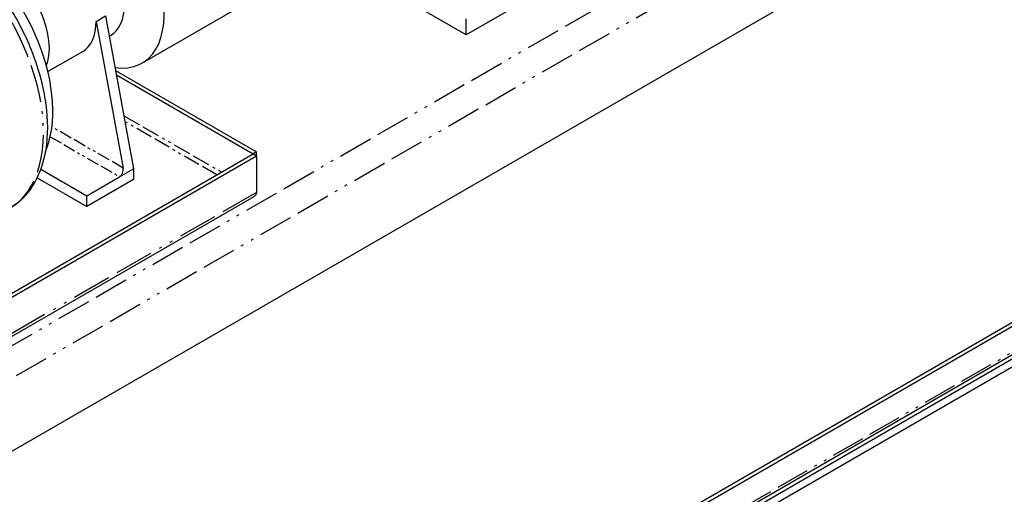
# Model space of a CAD drawing. Header units: inches. Extents: x 3 to 360, y 8 to 227.
# Tile 87 of 98: x 130 to 167, y 121 to 139. Entities that reach past the tile are written whole.
import ezdxf

# ---------------------------------------------------------------- set-up
doc = ezdxf.new("R2010")
doc.units = ezdxf.units.IN
doc.header["$LTSCALE"] = 10.666667
doc.header["$MEASUREMENT"] = 0
doc.linetypes.add('DOUBLE_DASH_DOUBLE_DOT', pattern=[0.74, 0.24, -0.06, 0.24, -0.06, 0.01, -0.06, 0.01, -0.06])
doc.layers.get('0').update_dxf_attribs({"lineweight": 25})
doc.layers.add('PHANTOM', color=7, linetype='DOUBLE_DASH_DOUBLE_DOT', lineweight=25)

msp = doc.modelspace()

# ---------------------------------------------------------------- linework, layer by layer
for p, q in [((155.489, 143.203), (147.003, 138.304)), ((128.619, 121.872), (162.56, 141.468)), ((141.844, 141.321), (134.773, 137.239)), ((147.003, 138.304), (143.289, 140.449)), ((133.038, 138.815), (133.392, 139.019)), ((133.392, 139.019), (134.452, 133.252)), ((187.419, 138.879), (87.983, 81.469)), ((187.552, 138.802), (88.116, 81.393)), ((133.038, 138.815), (134.057, 133.277)), ((147.003, 138.304), (147.003, 138.917)), ((133.581, 138.283), (133.532, 138.254)), ((87.983, 80.091), (187.685, 137.654)), ((187.443, 137.664), (88.095, 80.305)), ((132.52, 137.67), (131.213, 136.916)), ((87.983, 79.797), (187.685, 137.36)), ((133.77, 136.963), (139.092, 133.89)), ((133.801, 136.792), (138.96, 133.814)), ((129.326, 128.252), (138.96, 133.813)), ((139.092, 133.89), (138.96, 133.814)), ((138.96, 133.814), (138.96, 133.813)), ((138.96, 133.813), (139.092, 133.737)), ((139.092, 133.737), (139.092, 133.89)), ((129.459, 128.175), (139.092, 133.737)), ((139.092, 133.737), (139.092, 132.359)), ((130.944, 133.237), (132.684, 132.232)), ((133.922, 132.946), (134.452, 133.252)), ((134.452, 133.252), (134.452, 132.844)), ((130.806, 132.908), (132.684, 131.823)), ((132.684, 132.232), (133.922, 132.946)), ((134.452, 132.844), (132.684, 131.823)), ((138.983, 132.19), (129.438, 126.679)), ((132.684, 131.823), (132.684, 132.232))]:
    msp.add_line(p, q)
for centre, major_axis, ratio, start_param, end_param in [((132.773, 140.703), (-2, 3.464), 0.57735, 2.708678, 7.17885), ((132.331, 140.448), (-1.25, 2.165), 0.57735, 3.141593, 6.283185), ((127.514, 137.666), (-2.75, 4.763), 0.57735, 3.542808, 5.391692), ((129.502, 138.815), (1.25, -2.165), 0.57735, 0.42388, 1.570796), ((131.27, 139.835), (1.25, -2.165), 0.57735, 0, 0.785398), ((133.88, 133.174), (0.065, 0.246), 0.688999, 3.742909, 5.313705)]:
    msp.add_ellipse(centre, major_axis=major_axis, ratio=ratio, start_param=start_param, end_param=end_param)
msp.add_open_spline([(127.831, 141.615), (128.163, 141.338), (128.483, 141.024), (129.211, 140.195), (129.6, 139.65), (130.267, 138.496), (130.545, 137.888), (130.962, 136.665), (131.101, 136.05), (131.222, 134.868), (131.203, 134.301), (130.993, 133.278), (130.804, 132.82), (130.317, 132.156), (130.055, 131.917), (129.755, 131.743)], degree=3, knots=[4.930831, 4.930831, 4.930831, 4.930831, 5.165153, 5.165153, 5.496661, 5.496661, 5.827105, 5.827105, 6.158592, 6.158592, 6.492187, 6.492187, 6.820071, 6.820071, 7.068583, 7.068583, 7.068583, 7.068583])
for points in [[(139.092, 132.359), (139.088, 132.34), (139.083, 132.321), (139.076, 132.304)], [(139.076, 132.304), (139.057, 132.254), (139.025, 132.214), (138.983, 132.19)]]:
    msp.add_open_spline(points, degree=3)
at = {"layer": 'PHANTOM', "ltscale": 0.506757}
for p, q in [((128.088, 125.547), (162.029, 145.142)), ((128.619, 124.628), (162.56, 144.224))]:
    msp.add_line(p, q, dxfattribs=at)
at = {"layer": 'PHANTOM', "ltscale": 0.494875}
msp.add_line((88.116, 80.423), (187.552, 137.833), dxfattribs=at)
at = {"layer": 'PHANTOM', "ltscale": 0.259628}
msp.add_line((134.085, 135.251), (137.767, 133.125), dxfattribs=at)
at = {"layer": 'PHANTOM', "ltscale": 0.244195}
msp.add_line((137.59, 133.023), (134.127, 135.022), dxfattribs=at)
at = {"layer": 'PHANTOM', "ltscale": 0.189658}
msp.add_line((134.057, 133.277), (131.367, 134.83), dxfattribs=at)
at = {"layer": 'PHANTOM', "ltscale": 0.184768}
msp.add_line((131.301, 134.459), (133.922, 132.946), dxfattribs=at)
at = {"layer": 'PHANTOM', "ltscale": 0.57532}
msp.add_line((139.092, 132.359), (129.459, 126.797), dxfattribs=at)
at = {"layer": 'PHANTOM', "ltscale": 0.555249}
msp.add_ellipse((126.63, 137.156), major_axis=(3.125, -5.413), ratio=0.57735, start_param=0, end_param=2.103728, dxfattribs=at)

doc.saveas('drawing.dxf')
